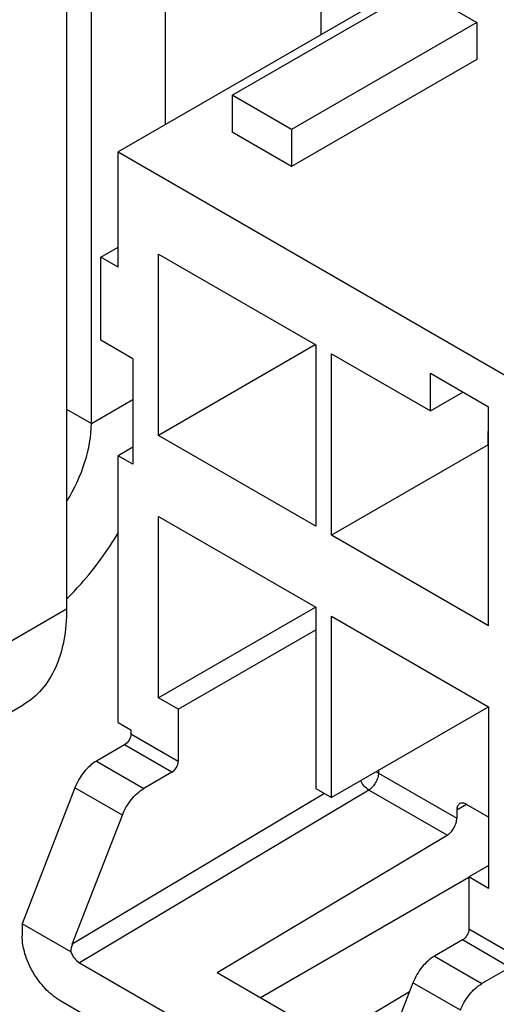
# Model space of a CAD drawing. Header units: inches. Extents: x 0 to 34, y 0 to 22.
# Tile 46 of 53: x 29.187 to 29.456, y 13.927 to 14.482. Entities that reach past the tile are written whole.
import ezdxf

# ---------------------------------------------------------------- set-up
doc = ezdxf.new("R2010")
doc.units = ezdxf.units.IN
doc.header["$LTSCALE"] = 1.87
doc.header["$MEASUREMENT"] = 0
doc.linetypes.add('PHANTOM', pattern=[0.8, 0.45, -0.05, 0.1, -0.05, 0.1, -0.05])
doc.layers.get('0').update_dxf_attribs({"linetype": 'CONTINUOUS'})
doc.layers.add('DEFAULT_3', color=7, linetype='PHANTOM')

msp = doc.modelspace()

# ---------------------------------------------------------------- linework, layer by layer
at = {"color": 7, "linetype": 'CONTINUOUS'}
for p, q in [((29.21393, 14.95297), (29.21393, 14.15031)), ((29.2696, 14.42319), (29.2696, 14.61641)), ((29.3573, 14.47382), (29.3573, 14.51047)), ((29.30719, 14.43975), (29.41158, 14.50002)), ((29.41158, 14.50002), (29.44499, 14.48073)), ((29.38903, 14.49215), (29.24288, 14.40776)), ((29.44499, 14.48073), (29.34059, 14.42046)), ((29.44499, 14.48073), (29.44499, 14.45984)), ((29.44499, 14.45984), (29.34059, 14.39956)), ((29.34059, 14.42046), (29.30719, 14.43975)), ((29.30719, 14.43975), (29.30719, 14.41885)), ((29.34059, 14.39956), (29.30719, 14.41885)), ((29.34059, 14.42046), (29.34059, 14.39956)), ((29.24288, 14.40776), (29.4745, 14.27403)), ((29.24288, 14.34283), (29.24288, 14.40776)), ((29.23313, 14.34845), (29.24288, 14.35408)), ((29.26571, 14.35022), (29.35423, 14.29911)), ((29.26571, 14.248), (29.26571, 14.35022)), ((29.24288, 14.34283), (29.23313, 14.34845)), ((29.23313, 14.30168), (29.23313, 14.34845)), ((29.25123, 14.29124), (29.23313, 14.30168)), ((29.35402, 14.29899), (29.26571, 14.248)), ((29.35402, 14.29899), (29.35402, 14.29911)), ((29.35413, 14.29893), (29.35402, 14.29899)), ((29.35423, 14.29911), (29.35423, 14.19689)), ((29.36314, 14.29396), (29.41882, 14.26182)), ((29.36314, 14.19174), (29.36314, 14.29396)), ((29.25123, 14.29124), (29.25123, 14.23177)), ((29.41882, 14.28303), (29.45167, 14.26406)), ((29.41882, 14.26182), (29.41882, 14.28303)), ((29.41882, 14.26182), (29.43719, 14.27242)), ((29.22784, 14.25479), (29.25123, 14.26829)), ((29.45167, 14.14063), (29.45167, 14.26406)), ((29.45146, 14.25029), (29.45167, 14.25057)), ((29.45146, 14.25029), (29.45167, 14.25017)), ((29.45146, 14.24273), (29.45146, 14.25029)), ((29.35423, 14.19689), (29.26571, 14.248)), ((29.25123, 14.24141), (29.24288, 14.23659)), ((29.45146, 14.24274), (29.36314, 14.19174)), ((29.45167, 14.24261), (29.45146, 14.24273)), ((29.25123, 14.23177), (29.24288, 14.23659)), ((29.24288, 14.08632), (29.24288, 14.23659)), ((29.26571, 14.20236), (29.35423, 14.15124)), ((29.26571, 14.10014), (29.26571, 14.20236)), ((29.45167, 14.14063), (29.36314, 14.19174)), ((28.95544, 14.00106), (29.21393, 14.15031)), ((29.35402, 14.15113), (29.26571, 14.10014)), ((29.35402, 14.15113), (29.35402, 14.15124)), ((29.35413, 14.15106), (29.35402, 14.15113)), ((29.35423, 14.15124), (29.35423, 14.04902)), ((29.36314, 14.1461), (29.45167, 14.09498)), ((29.36314, 14.04388), (29.36314, 14.1461)), ((29.27684, 14.09371), (29.35423, 14.13839)), ((29.27684, 14.09371), (29.26571, 14.10014)), ((28.95544, 13.96112), (29.18947, 14.09624)), ((29.45146, 14.09487), (29.36314, 14.04388)), ((29.45146, 14.09487), (29.45146, 14.09498)), ((29.45157, 14.09481), (29.45146, 14.09487)), ((29.45167, 14.09498), (29.45167, 13.99276)), ((29.27684, 14.09371), (29.27684, 14.06446)), ((29.24288, 14.08632), (29.25012, 14.08214)), ((29.25012, 14.08214), (29.25012, 14.07989)), ((29.25012, 14.07989), (29.27684, 14.06446)), ((29.2465, 14.07362), (29.23066, 14.06447)), ((29.27322, 14.05819), (29.2465, 14.07362)), ((29.23066, 14.06447), (29.25738, 14.04904)), ((29.27322, 14.05819), (29.25738, 14.04904)), ((29.38824, 14.05838), (29.38959, 14.05776)), ((29.38959, 14.05915), (29.38959, 14.05776)), ((29.38959, 14.05776), (29.43371, 14.03228)), ((29.2186, 14.04948), (29.18887, 13.97284)), ((29.24533, 14.03405), (29.2186, 14.04948)), ((29.35911, 14.0462), (29.21713, 13.96136)), ((29.38412, 14.04817), (29.22116, 13.9508)), ((29.35423, 14.04902), (29.36314, 14.04388)), ((29.42824, 14.0227), (29.38412, 14.04817)), ((29.43928, 14.04011), (29.43371, 14.0369)), ((29.45167, 14.03296), (29.43928, 14.04011)), ((29.21713, 13.96136), (29.24533, 14.03405)), ((29.43371, 14.0369), (29.43371, 14.03228)), ((29.29869, 13.94529), (29.42824, 14.0227)), ((29.44053, 13.99919), (29.45167, 14.00562)), ((29.32306, 13.93122), (29.4406, 13.99908)), ((29.45167, 13.99276), (29.44053, 13.99919)), ((29.44053, 13.99919), (29.44053, 13.96994)), ((29.21625, 13.95703), (29.18887, 13.97284)), ((29.18887, 13.97284), (29.18887, 13.96609)), ((29.44053, 13.96994), (29.46726, 13.95451)), ((29.43691, 13.96367), (29.42108, 13.95453)), ((29.46364, 13.94824), (29.43691, 13.96367)), ((29.22116, 13.9508), (29.37372, 13.86272)), ((29.42108, 13.95453), (29.4478, 13.9391)), ((29.29869, 13.94529), (29.363, 13.90816)), ((29.46364, 13.94824), (29.4478, 13.9391)), ((29.40902, 13.93953), (29.38082, 13.86685)), ((29.43575, 13.9241), (29.40902, 13.93953)), ((29.40706, 13.93448), (29.363, 13.90816)), ((29.20975, 13.92993), (29.38513, 13.82866))]:
    msp.add_line(p, q, dxfattribs=at)
at = {"color": 3, "linetype": 'CONTINUOUS'}
for p, q in [((29.22784, 14.25479), (29.22784, 14.5923)), ((29.21393, 14.26282), (29.22784, 14.25479))]:
    msp.add_line(p, q, dxfattribs=at)
at = {"color": 7, "linetype": 'CONTINUOUS'}
for centre, major_axis, ratio, start_param, end_param in [((29.2227, 13.95815), (0.00201, 0.00886), 0.691414, 1.359611, 1.851242), ((29.22116, 13.95723), (-0.00394, 0.00682), 0.577332, 1.277134, 2.356298)]:
    msp.add_ellipse(centre, major_axis=major_axis, ratio=ratio, start_param=start_param, end_param=end_param, dxfattribs=at)
at = {"color": 3, "linetype": 'CONTINUOUS'}
msp.add_open_spline([(29.21408, 14.21105), (29.21833, 14.21795), (29.22493, 14.23205), (29.22784, 14.24747), (29.22784, 14.25479)], degree=3, knots=[0, 0, 0, 0, 0.525445, 1, 1, 1, 1], dxfattribs=at)
at = {"color": 7, "linetype": 'CONTINUOUS'}
for points, knots in [([(29.2141, 14.156), (29.21683, 14.15871), (29.22768, 14.17019), (29.23704, 14.18307), (29.24321, 14.1933)], [0, 0, 0, 0, 0.243269, 1, 1, 1, 1]), ([(29.21393, 14.15031), (29.21393, 14.14432), (29.21302, 14.13294), (29.20841, 14.11731), (29.20065, 14.10462), (29.19336, 14.09849), (29.18947, 14.09624)], [0, 0, 0, 0, 0.289772, 0.549064, 0.782223, 1, 1, 1, 1]), ([(29.25012, 14.07989), (29.25012, 14.07865), (29.24927, 14.0762), (29.24757, 14.07424), (29.2465, 14.07362)], [0, 0, 0, 0, 0.499994, 1, 1, 1, 1]), ([(29.23066, 14.06447), (29.22797, 14.06292), (29.22312, 14.05835), (29.21983, 14.05264), (29.2186, 14.04948)], [0, 0, 0, 0, 0.47723, 1, 1, 1, 1]), ([(29.27322, 14.05819), (29.2743, 14.05881), (29.27599, 14.06077), (29.27684, 14.06322), (29.27684, 14.06446)], [0, 0, 0, 0, 0.500006, 1, 1, 1, 1]), ([(29.38959, 14.05776), (29.38959, 14.05686), (29.38925, 14.05496), (29.38808, 14.05228), (29.38637, 14.0499), (29.3849, 14.04864), (29.38412, 14.04817)], [0, 0, 0, 0, 0.236727, 0.498902, 0.761674, 1, 1, 1, 1]), ([(29.38412, 14.04817), (29.38316, 14.04873), (29.38139, 14.05031), (29.38011, 14.05228), (29.37959, 14.05337)], [0, 0, 0, 0, 0.475625, 1, 1, 1, 1]), ([(29.24533, 14.03405), (29.24656, 14.03721), (29.24985, 14.04292), (29.2547, 14.04749), (29.25738, 14.04904)], [0, 0, 0, 0, 0.52277, 1, 1, 1, 1]), ([(29.43534, 14.0405), (29.43481, 14.04019), (29.4339, 14.03904), (29.43371, 14.03765), (29.43371, 14.0369)], [0, 0, 0, 0, 0.449166, 1, 1, 1, 1]), ([(29.43928, 14.04011), (29.43863, 14.04049), (29.43733, 14.04103), (29.43587, 14.04081), (29.43534, 14.0405)], [0, 0, 0, 0, 0.550842, 1, 1, 1, 1]), ([(29.42824, 14.0227), (29.42902, 14.02316), (29.43049, 14.02443), (29.43221, 14.0268), (29.43338, 14.02948), (29.43371, 14.03138), (29.43371, 14.03228)], [0, 0, 0, 0, 0.238332, 0.501098, 0.763268, 1, 1, 1, 1]), ([(29.44053, 13.96994), (29.44053, 13.9687), (29.43969, 13.96625), (29.43799, 13.96429), (29.43691, 13.96367)], [0, 0, 0, 0, 0.499994, 1, 1, 1, 1]), ([(29.20975, 13.92993), (29.20679, 13.93164), (29.20118, 13.93636), (29.19463, 13.94531), (29.19015, 13.95545), (29.18887, 13.96267), (29.18887, 13.96609)], [0, 0, 0, 0, 0.237233, 0.500006, 0.762776, 1, 1, 1, 1]), ([(29.42108, 13.95453), (29.41839, 13.95298), (29.41354, 13.94841), (29.41025, 13.9427), (29.40902, 13.93953)], [0, 0, 0, 0, 0.47723, 1, 1, 1, 1]), ([(29.43575, 13.9241), (29.43698, 13.92727), (29.44027, 13.93298), (29.44512, 13.93755), (29.4478, 13.9391)], [0, 0, 0, 0, 0.52277, 1, 1, 1, 1])]:
    msp.add_open_spline(points, degree=3, knots=knots, dxfattribs=at)
at = {"layer": 'DEFAULT_3', "color": 2, "linetype": 'PHANTOM'}
msp.add_circle((29.96274, 14.38551), 1.0227, dxfattribs=at)

doc.saveas('drawing.dxf')
